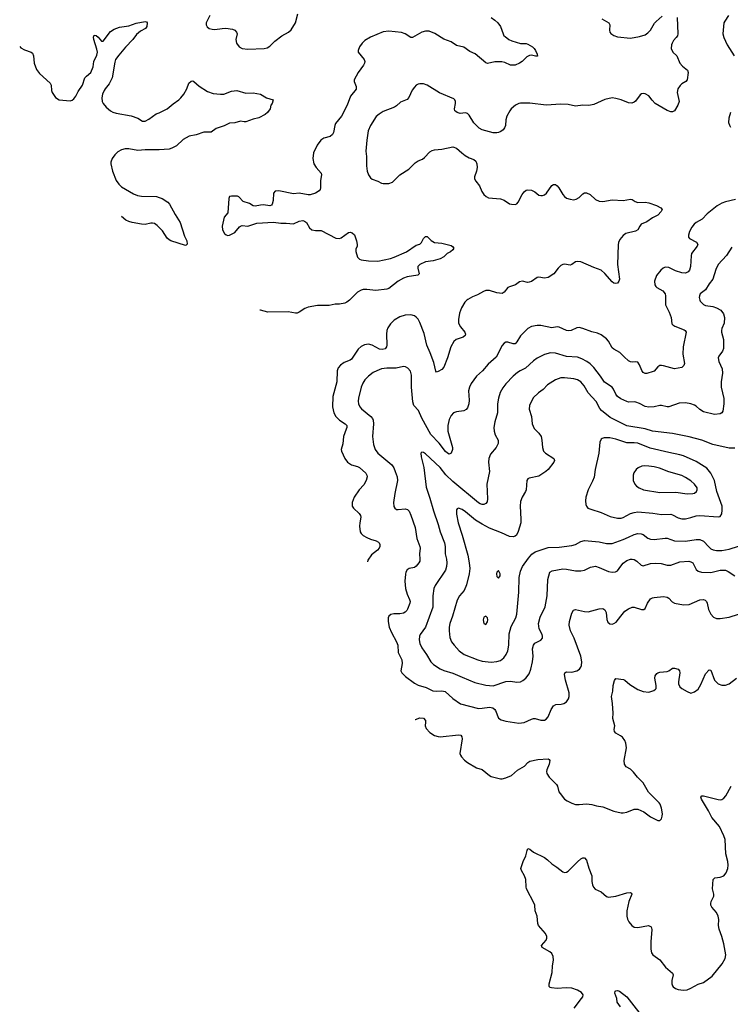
# Model space of a CAD drawing. Header units: inches. Extents: x 1308439 to 1441336, y 959892 to 1036309.
# Tile 8 of 167: x 1328478 to 1336241, y 982308 to 993065. Entities that reach past the tile are written whole.
import ezdxf

# ---------------------------------------------------------------- set-up
doc = ezdxf.new("R2010")
doc.units = ezdxf.units.IN
doc.header["$MEASUREMENT"] = 0
for name, color, linetype in [('B3929', 7, 'Continuous'), ('B3938', 7, 'Continuous'), ('B3939', 7, 'Continuous')]:
    doc.layers.add(name, color=color, linetype=linetype)

msp = doc.modelspace()

# ---------------------------------------------------------------- linework, layer by layer
at = {"layer": 'B3929', "color": 6, "elevation": 2900}
for points in [[(1328478, 992773), (1328490, 992759), (1328530, 992736), (1328604, 992710), (1328618, 992698), (1328627, 992670), (1328635, 992590), (1328662, 992522), (1328696, 992476), (1328809, 992370), (1328820, 992350), (1328825, 992290), (1328831, 992270), (1328870, 992217), (1328910, 992188), (1329030, 992180), (1329050, 992186), (1329070, 992199), (1329090, 992228), (1329118, 992282), (1329165, 992350), (1329189, 992431), (1329206, 992450), (1329254, 992490), (1329279, 992550), (1329286, 992610), (1329321, 992679), (1329327, 992710), (1329322, 992742), (1329288, 992850), (1329285, 992875), (1329290, 992897), (1329314, 992894), (1329335, 992875), (1329370, 992830), (1329390, 992832), (1329470, 992936), (1329510, 992960), (1329570, 992983), (1329670, 992997), (1329750, 993027), (1329850, 993045), (1329862, 993042), (1329872, 993030), (1329867, 992990), (1329854, 992970), (1329799, 992941), (1329755, 992905), (1329715, 992850), (1329635, 992765), (1329561, 992679), (1329526, 992630), (1329518, 992602), (1329489, 992430), (1329454, 992366), (1329410, 992310), (1329399, 992290), (1329384, 992250), (1329376, 992210), (1329379, 992170), (1329389, 992149), (1329422, 992110), (1329470, 992070), (1329496, 992056), (1329530, 992044), (1329694, 992014), (1329770, 991990), (1329818, 991958), (1329850, 991958), (1329890, 991978), (1329970, 992036), (1330000, 992049)], [(1330000, 991644), (1329950, 991642), (1329850, 991643), (1329770, 991636), (1329670, 991656), (1329630, 991655), (1329590, 991642), (1329550, 991621), (1329516, 991590), (1329487, 991550), (1329474, 991510), (1329473, 991490), (1329490, 991409), (1329530, 991310), (1329560, 991270), (1329590, 991240), (1329722, 991162), (1329765, 991145), (1329810, 991137), (1329974, 991134), (1330000, 991124)], [(1330000, 990796), (1329978, 990818), (1329950, 990838), (1329930, 990844), (1329910, 990843), (1329850, 990829), (1329810, 990830), (1329708, 990848), (1329670, 990859), (1329636, 990876), (1329589, 990914)]]:
    msp.add_lwpolyline(points, dxfattribs=at)
at = {"layer": 'B3938', "color": 6}
for points, elevation in [([(1332081, 990000), (1332050, 989978), (1332030, 989970), (1331970, 989958), (1331923, 989957), (1331857, 989943), (1331730, 989944), (1331630, 989926), (1331594, 989910), (1331530, 989869), (1331510, 989860), (1331490, 989858), (1331410, 989873), (1331189, 989871), (1331110, 989891), (1331103, 989890)], 3000), ([(1333364, 990000), (1333342, 989978), (1333304, 989916), (1333282, 989858), (1333270, 989790), (1333271, 989750), (1333293, 989710), (1333341, 989650), (1333349, 989630), (1333345, 989615), (1333323, 989597), (1333248, 989572), (1333221, 989550), (1333189, 989490), (1333152, 989370), (1333111, 989269), (1333090, 989244), (1333050, 989220), (1333030, 989214), (1333025, 989225), (1333001, 989321), (1332964, 989424), (1332924, 989510), (1332897, 989637), (1332850, 989757), (1332830, 989793), (1332810, 989815), (1332790, 989830), (1332750, 989840), (1332690, 989837), (1332630, 989819), (1332570, 989782), (1332530, 989743), (1332501, 989699), (1332489, 989670), (1332484, 989630), (1332488, 989510), (1332485, 989490), (1332470, 989470), (1332438, 989462), (1332410, 989464), (1332330, 989511), (1332290, 989519), (1332246, 989514), (1332210, 989496), (1332176, 989464), (1332103, 989357), (1332090, 989347), (1332021, 989319), (1331982, 989290), (1331958, 989262), (1331945, 989230), (1331943, 989110), (1331900, 988950), (1331896, 988836), (1331909, 988770), (1331931, 988730), (1331970, 988690), (1332034, 988650), (1332050, 988630), (1332052, 988610), (1332046, 988590), (1332015, 988510), (1332009, 988430), (1331991, 988370), (1331993, 988350), (1332030, 988270), (1332060, 988230), (1332102, 988202), (1332170, 988184), (1332190, 988172), (1332260, 988110), (1332271, 988090), (1332275, 988070), (1332262, 988030), (1332236, 987984), (1332185, 987930), (1332131, 987850), (1332109, 987790), (1332111, 987751), (1332123, 987730), (1332187, 987670), (1332201, 987650), (1332205, 987630), (1332193, 987570), (1332191, 987531), (1332199, 987470), (1332209, 987450), (1332230, 987430), (1332270, 987408), (1332310, 987389), (1332372, 987370), (1332397, 987357), (1332405, 987350), (1332413, 987330), (1332414, 987310), (1332404, 987290), (1332386, 987270), (1332322, 987218), (1332281, 987159), (1332277, 987141)], 3100), ([(1335532, 990000), (1335533, 989950), (1335575, 989870), (1335595, 989810), (1335604, 989744), (1335613, 989730), (1335636, 989716), (1335737, 989677), (1335749, 989670), (1335759, 989650), (1335725, 989490), (1335724, 989410), (1335741, 989310), (1335734, 989286), (1335713, 989267), (1335630, 989252), (1335590, 989260), (1335510, 989285), (1335490, 989289), (1335470, 989286), (1335450, 989273), (1335410, 989225), (1335400, 989220), (1335330, 989200), (1335310, 989200), (1335290, 989211), (1335273, 989233), (1335250, 989296), (1335230, 989322), (1335210, 989328), (1335170, 989322), (1335150, 989327), (1335130, 989339), (1335081, 989381), (1335036, 989430), (1334970, 989464), (1334950, 989480), (1334910, 989554), (1334890, 989580), (1334830, 989621), (1334790, 989641), (1334730, 989656), (1334630, 989693), (1334590, 989701), (1334563, 989697), (1334504, 989670), (1334470, 989665), (1334450, 989670), (1334370, 989707), (1334350, 989709), (1334290, 989700), (1334170, 989726), (1334130, 989724), (1334070, 989713), (1334030, 989692), (1334010, 989675), (1333950, 989610), (1333910, 989544), (1333890, 989525), (1333870, 989523), (1333810, 989542), (1333790, 989542), (1333770, 989530), (1333750, 989504), (1333683, 989377), (1333597, 989303), (1333533, 989230), (1333470, 989170), (1333409, 989091), (1333391, 989050), (1333381, 989010), (1333389, 988910), (1333384, 988870), (1333370, 988826), (1333355, 988805), (1333330, 988792), (1333250, 988782), (1333216, 988770), (1333190, 988742), (1333170, 988696), (1333157, 988630), (1333157, 988570), (1333208, 988390), (1333206, 988370), (1333191, 988329), (1333170, 988320), (1333150, 988330), (1333130, 988347), (1333059, 988439), (1332970, 988534), (1332871, 988711), (1332834, 988794), (1332784, 988850), (1332773, 988890), (1332760, 989050), (1332760, 989180), (1332746, 989226), (1332719, 989259), (1332693, 989273), (1332670, 989275), (1332590, 989258), (1332490, 989258), (1332430, 989250), (1332378, 989230), (1332339, 989210), (1332288, 989170), (1332248, 989130), (1332225, 989095), (1332209, 989050), (1332178, 988930), (1332176, 988896), (1332180, 988870), (1332195, 988835), (1332213, 988813), (1332314, 988730), (1332331, 988710), (1332340, 988690), (1332344, 988650), (1332332, 988510), (1332343, 988423), (1332360, 988370), (1332390, 988330), (1332542, 988202), (1332565, 988170), (1332581, 988130), (1332600, 988070), (1332604, 988030), (1332575, 987890), (1332562, 987790), (1332566, 987746), (1332575, 987730), (1332595, 987715), (1332613, 987713), (1332690, 987721), (1332714, 987714), (1332734, 987694), (1332752, 987652), (1332797, 987517), (1332816, 987396), (1332849, 987311), (1332852, 987290), (1332845, 987230), (1332851, 987170), (1332848, 987150), (1332838, 987130), (1332810, 987094), (1332790, 987080), (1332732, 987068), (1332710, 987055), (1332697, 987030), (1332691, 987009), (1332685, 986930), (1332693, 986850), (1332710, 986790), (1332738, 986730), (1332743, 986710), (1332741, 986690), (1332716, 986624), (1332709, 986610), (1332690, 986591), (1332670, 986581), (1332630, 986574), (1332567, 986573), (1332532, 986568), (1332510, 986550), (1332503, 986530), (1332503, 986490), (1332516, 986430), (1332539, 986370), (1332596, 986270), (1332608, 986230), (1332613, 986150), (1332651, 986070), (1332655, 986030), (1332643, 985950), (1332651, 985930), (1332693, 985890), (1332790, 985818), (1332830, 985794), (1332919, 985770), (1332993, 985733), (1333030, 985729), (1333090, 985734), (1333125, 985725), (1333210, 985648), (1333292, 985592), (1333490, 985540), (1333530, 985542), (1333610, 985556), (1333648, 985548), (1333669, 985530), (1333677, 985517), (1333710, 985436), (1333737, 985417), (1333790, 985402), (1333930, 985378), (1333990, 985387), (1334070, 985425), (1334090, 985430), (1334110, 985429), (1334170, 985412), (1334210, 985412), (1334230, 985422), (1334250, 985447), (1334283, 985530), (1334310, 985569), (1334336, 985584), (1334392, 985588), (1334424, 985596), (1334450, 985612), (1334475, 985645), (1334482, 985670), (1334481, 985710), (1334440, 985850), (1334430, 985910), (1334435, 985930), (1334450, 985941), (1334510, 985938), (1334563, 985950), (1334594, 985970), (1334608, 985990), (1334615, 986010), (1334618, 986050), (1334607, 986110), (1334537, 986310), (1334497, 986390), (1334479, 986450), (1334485, 986490), (1334510, 986580), (1334527, 986613), (1334550, 986620), (1334650, 986600), (1334690, 986596), (1334810, 986628), (1334850, 986631), (1334870, 986618), (1334884, 986590), (1334893, 986513), (1334904, 986484), (1334925, 986465), (1334950, 986461), (1334970, 986467), (1334996, 986484), (1335044, 986550), (1335090, 986602), (1335128, 986630), (1335170, 986646), (1335190, 986648), (1335270, 986622), (1335297, 986623), (1335310, 986631), (1335335, 986690), (1335370, 986737), (1335390, 986750), (1335410, 986754), (1335510, 986763), (1335550, 986758), (1335570, 986745), (1335606, 986706), (1335631, 986691), (1335730, 986671), (1335790, 986675), (1335910, 986726), (1335950, 986731), (1335965, 986725), (1335981, 986710), (1335990, 986690), (1336002, 986622), (1336027, 986570), (1336057, 986537), (1336090, 986523), (1336130, 986523), (1336230, 986536), (1336330, 986570)], 3200), ([(1335909, 990000), (1335912, 989990), (1335950, 989952), (1335970, 989943), (1336050, 989932), (1336090, 989916), (1336136, 989890), (1336168, 989850), (1336179, 989810), (1336174, 989750), (1336149, 989690), (1336145, 989670), (1336146, 989650), (1336168, 989570), (1336167, 989473), (1336157, 989443), (1336117, 989390), (1336110, 989370), (1336115, 989330), (1336153, 989250), (1336155, 989205), (1336143, 989110), (1336141, 989050), (1336172, 988928), (1336172, 988868), (1336161, 988790), (1336149, 988771), (1336130, 988758), (1336070, 988752), (1335950, 988780), (1335910, 988805), (1335870, 988843), (1335850, 988855), (1335810, 988869), (1335750, 988881), (1335683, 988877), (1335570, 988835), (1335550, 988834), (1335490, 988850), (1335470, 988849), (1335410, 988834), (1335350, 988833), (1335310, 988839), (1335250, 988872), (1335210, 988887), (1335190, 988890), (1335130, 988887), (1335110, 988893), (1335044, 988924), (1335010, 988950), (1334990, 988975), (1334965, 989030), (1334950, 989050), (1334866, 989106), (1334824, 989170), (1334750, 989265), (1334710, 989304), (1334672, 989332), (1334620, 989360), (1334570, 989377), (1334450, 989386), (1334330, 989423), (1334276, 989424), (1334210, 989409), (1334130, 989366), (1334090, 989337), (1334003, 989257), (1333947, 989230), (1333917, 989210), (1333870, 989170), (1333790, 989088), (1333756, 989044), (1333728, 988992), (1333709, 988930), (1333697, 988870), (1333698, 988770), (1333668, 988670), (1333658, 988610), (1333661, 988570), (1333674, 988530), (1333704, 988470), (1333706, 988434), (1333685, 988390), (1333621, 988319), (1333602, 988270), (1333601, 988230), (1333612, 988130), (1333581, 987990), (1333589, 987830), (1333584, 987796), (1333570, 987778), (1333550, 987770), (1333530, 987769), (1333510, 987775), (1333490, 987788), (1333210, 988019), (1333133, 988093), (1333070, 988172), (1332910, 988323), (1332890, 988338), (1332870, 988342), (1332861, 988330), (1332864, 988290), (1332892, 988172), (1332917, 987957), (1332959, 987839), (1332998, 987698), (1333048, 987550), (1333070, 987470), (1333119, 987350), (1333125, 987310), (1333125, 987230), (1333140, 987170), (1333145, 987130), (1333141, 987090), (1333128, 987050), (1333018, 986882), (1333002, 986850), (1332993, 986770), (1332992, 986648), (1332913, 986430), (1332854, 986350), (1332845, 986330), (1332842, 986290), (1332849, 986249), (1332870, 986201), (1332923, 986130), (1332970, 986049), (1333000, 986020), (1333070, 985974), (1333110, 985956), (1333210, 985927), (1333310, 985881), (1333450, 985825), (1333570, 985794), (1333650, 985789), (1333790, 985835), (1333839, 985839), (1333910, 985829), (1333950, 985832), (1333976, 985844), (1334009, 985870), (1334043, 985917), (1334063, 985970), (1334080, 986050), (1334086, 986110), (1334082, 986190), (1334090, 986230), (1334107, 986253), (1334172, 986288), (1334190, 986310), (1334191, 986330), (1334185, 986350), (1334152, 986412), (1334146, 986470), (1334164, 986536), (1334219, 986650), (1334239, 986770), (1334247, 986950), (1334269, 987030), (1334295, 987045), (1334410, 987066), (1334450, 987063), (1334550, 987043), (1334610, 987044), (1334650, 987053), (1334715, 987085), (1334770, 987094), (1334810, 987082), (1334910, 987035), (1334950, 987029), (1334988, 987032), (1335010, 987044), (1335044, 987096), (1335070, 987126), (1335110, 987155), (1335150, 987173), (1335170, 987173), (1335190, 987168), (1335219, 987150), (1335266, 987106), (1335290, 987098), (1335370, 987123), (1335429, 987129), (1335485, 987125), (1335550, 987107), (1335590, 987106), (1335690, 987141), (1335788, 987148), (1335810, 987144), (1335830, 987133), (1335870, 987059), (1335890, 987042), (1335926, 987030), (1336030, 987026), (1336130, 987051), (1336170, 987053), (1336190, 987050), (1336218, 987038), (1336290, 986991)], 3300), ([(1336290, 988384), (1336230, 988385), (1336050, 988425), (1335930, 988471), (1335790, 988507), (1335610, 988545), (1335390, 988570), (1335310, 988597), (1335110, 988629), (1334930, 988719), (1334834, 988794), (1334816, 988816), (1334775, 988895), (1334687, 988987), (1334645, 989065), (1334607, 989107), (1334570, 989129), (1334530, 989142), (1334430, 989154), (1334389, 989151), (1334330, 989131), (1334243, 989077), (1334195, 989025), (1334144, 988990), (1334087, 988933), (1334046, 988850), (1334043, 988810), (1334070, 988730), (1334078, 988650), (1334100, 988600), (1334150, 988547), (1334174, 988510), (1334183, 988470), (1334188, 988390), (1334201, 988350), (1334221, 988330), (1334315, 988270), (1334322, 988250), (1334314, 988230), (1334251, 988150), (1334226, 988130), (1334150, 988079), (1334045, 988055), (1334031, 988049), (1334017, 988030), (1334012, 987930), (1334004, 987910), (1333966, 987850), (1333950, 987802), (1333945, 987750), (1333953, 987610), (1333951, 987570), (1333925, 987475), (1333905, 987435), (1333890, 987422), (1333870, 987415), (1333830, 987418), (1333740, 987460), (1333610, 987511), (1333530, 987554), (1333459, 987599), (1333350, 987688), (1333310, 987713), (1333270, 987727), (1333258, 987722), (1333249, 987711), (1333250, 987663), (1333268, 987570), (1333312, 987432), (1333374, 987214), (1333390, 987130), (1333394, 987070), (1333387, 987010), (1333359, 986890), (1333332, 986828), (1333284, 986770), (1333256, 986724), (1333206, 986550), (1333178, 986470), (1333170, 986430), (1333168, 986390), (1333176, 986316), (1333195, 986270), (1333224, 986230), (1333278, 986170), (1333332, 986130), (1333483, 986070), (1333530, 986057), (1333630, 986046), (1333690, 986052), (1333730, 986066), (1333766, 986094), (1333792, 986128), (1333810, 986170), (1333820, 986230), (1333825, 986355), (1333846, 986434), (1333897, 986530), (1333908, 986570), (1333932, 986810), (1333935, 986970), (1333950, 987040), (1333971, 987090), (1334037, 987183), (1334074, 987226), (1334110, 987252), (1334250, 987299), (1334370, 987304), (1334510, 987322), (1334550, 987333), (1334610, 987364), (1334650, 987375), (1334810, 987360), (1334890, 987343), (1334950, 987343), (1335070, 987385), (1335130, 987410), (1335190, 987442), (1335230, 987451), (1335269, 987449), (1335290, 987442), (1335341, 987401), (1335370, 987389), (1335410, 987388), (1335530, 987402), (1335550, 987399), (1335630, 987371), (1335750, 987369), (1335870, 987388), (1335910, 987385), (1335950, 987367), (1336006, 987306), (1336030, 987286), (1336054, 987274), (1336090, 987266), (1336150, 987267), (1336230, 987280), (1336330, 987312)], 3400), ([(1332797, 985419), (1332801, 985419), (1332850, 985439), (1332890, 985433), (1332910, 985410), (1332913, 985390), (1332909, 985350), (1332920, 985320), (1332959, 985279), (1333010, 985246), (1333050, 985233), (1333070, 985232), (1333273, 985253), (1333297, 985250), (1333308, 985230), (1333310, 985210), (1333288, 985050), (1333292, 985030), (1333304, 985010), (1333336, 984976), (1333369, 984949), (1333470, 984891), (1333530, 984872), (1333609, 984809), (1333630, 984798), (1333730, 984773), (1333750, 984772), (1333790, 984781), (1333850, 984809), (1333915, 984865), (1333991, 984909), (1334030, 984951), (1334050, 984964), (1334139, 984981), (1334250, 984989), (1334263, 984983), (1334270, 984970), (1334261, 984930), (1334238, 984870), (1334234, 984850), (1334237, 984830), (1334263, 984790), (1334342, 984710), (1334353, 984690), (1334368, 984630), (1334382, 984610), (1334430, 984551), (1334459, 984530), (1334510, 984505), (1334550, 984491), (1334590, 984490), (1334670, 984497), (1334730, 984492), (1334778, 984478), (1334850, 984465), (1334970, 984418), (1335050, 984401), (1335070, 984400), (1335110, 984408), (1335190, 984441), (1335230, 984439), (1335297, 984410), (1335370, 984355), (1335450, 984316), (1335470, 984317), (1335490, 984335), (1335498, 984362), (1335500, 984390), (1335491, 984450), (1335474, 984494), (1335463, 984510), (1335347, 984627), (1335288, 984728), (1335227, 984790), (1335185, 984845), (1335150, 984877), (1335103, 984903), (1335084, 984930), (1335082, 984970), (1335107, 985110), (1335101, 985161), (1335089, 985189), (1335065, 985225), (1335043, 985243), (1334992, 985272), (1334976, 985290), (1334974, 985310), (1334981, 985350), (1334959, 985430), (1334963, 985490), (1334955, 985595), (1334943, 985670), (1334958, 985730), (1334960, 985790), (1334976, 985844), (1334991, 985869), (1335076, 985856), (1335090, 985850), (1335143, 985803), (1335230, 985747), (1335290, 985724), (1335350, 985717), (1335404, 985736), (1335425, 985750), (1335430, 985758), (1335432, 985790), (1335417, 985870), (1335422, 985898), (1335438, 985922), (1335450, 985931), (1335470, 985937), (1335550, 985943), (1335570, 985952), (1335610, 985980), (1335630, 985982), (1335671, 985971), (1335687, 985950), (1335690, 985930), (1335676, 985830), (1335677, 985810), (1335690, 985778), (1335710, 985760), (1335770, 985725), (1335810, 985709), (1335850, 985721), (1335890, 985752), (1335919, 985801), (1335970, 985917), (1336010, 985961), (1336030, 985960), (1336068, 985848), (1336110, 985810), (1336150, 985794), (1336190, 985795), (1336229, 985810), (1336310, 985871)], 3100), ([(1334534, 982266), (1334617, 982370), (1334629, 982390), (1334632, 982412), (1334617, 982437), (1334570, 982464), (1334510, 982484), (1334447, 982487), (1334350, 982479), (1334287, 982487), (1334272, 982492), (1334263, 982503), (1334261, 982530), (1334294, 982654), (1334297, 982730), (1334309, 982790), (1334306, 982830), (1334290, 982863), (1334270, 982883), (1334185, 982930), (1334179, 982950), (1334229, 983010), (1334238, 983030), (1334238, 983050), (1334222, 983082), (1334146, 983170), (1334138, 983190), (1334132, 983270), (1334109, 983330), (1334105, 983390), (1334099, 983410), (1334015, 983570), (1334010, 983590), (1334006, 983670), (1333991, 983711), (1333959, 983770), (1333954, 983790), (1333979, 983870), (1334008, 983932), (1334021, 983990), (1334030, 984009), (1334050, 984004), (1334090, 983970), (1334210, 983911), (1334245, 983885), (1334290, 983842), (1334347, 983807), (1334410, 983756), (1334430, 983748), (1334450, 983750), (1334470, 983761), (1334570, 983864), (1334610, 983898), (1334630, 983908), (1334650, 983908), (1334670, 983882), (1334695, 983795), (1334730, 983710), (1334729, 983650), (1334735, 983615), (1334747, 983587), (1334766, 983566), (1334830, 983538), (1334887, 983487), (1334910, 983479), (1334990, 983490), (1335110, 983525), (1335148, 983528), (1335161, 983521), (1335166, 983510), (1335134, 983430), (1335112, 983330), (1335111, 983270), (1335119, 983239), (1335132, 983210), (1335164, 983170), (1335192, 983152), (1335230, 983149), (1335348, 983168), (1335375, 983155), (1335384, 983124), (1335373, 982990), (1335374, 982910), (1335382, 982870), (1335396, 982850), (1335470, 982794), (1335535, 982715), (1335611, 982650), (1335617, 982630), (1335604, 982570), (1335601, 982530), (1335608, 982510), (1335618, 982498), (1335641, 982481), (1335670, 982469), (1335730, 982462), (1335770, 982468), (1335810, 982483), (1335890, 982527), (1335950, 982548), (1336044, 982616), (1336153, 982750), (1336184, 982810), (1336192, 982850), (1336172, 982970), (1336149, 983050), (1336118, 983130), (1336113, 983170), (1336115, 983235), (1336110, 983270), (1336092, 983312), (1336041, 983370), (1336030, 983390), (1336028, 983410), (1336033, 983430), (1336060, 983490), (1336063, 983510), (1336045, 983570), (1336054, 983670), (1336071, 983689), (1336130, 983696), (1336170, 983712), (1336197, 983743), (1336215, 983790), (1336217, 983830), (1336213, 983870), (1336192, 983952), (1336185, 984110), (1336172, 984150), (1336122, 984250), (1336041, 984350), (1336003, 984423), (1335926, 984550), (1335921, 984570), (1335930, 984585), (1335950, 984585), (1336110, 984546), (1336130, 984543), (1336150, 984547), (1336170, 984559), (1336194, 984586), (1336250, 984693)], 3000), ([(1335042, 982282), (1335006, 982330), (1335001, 982370), (1334981, 982430), (1334985, 982450), (1334990, 982455), (1335010, 982459), (1335030, 982450), (1335110, 982388), (1335330, 982110)], 2900)]:
    msp.add_lwpolyline(points, dxfattribs=dict(at, elevation=elevation))
for points, elevation in [([(1334864, 988496), (1334842, 988490), (1334830, 988481), (1334816, 988450), (1334805, 988330), (1334764, 988150), (1334753, 988067), (1334737, 988023), (1334687, 987930), (1334664, 987850), (1334660, 987810), (1334664, 987770), (1334670, 987750), (1334686, 987730), (1334716, 987716), (1334830, 987680), (1334930, 987636), (1335010, 987619), (1335050, 987620), (1335070, 987625), (1335150, 987670), (1335190, 987683), (1335230, 987689), (1335395, 987675), (1335490, 987661), (1335590, 987663), (1335610, 987657), (1335670, 987623), (1335710, 987612), (1335750, 987612), (1335810, 987627), (1335870, 987643), (1335910, 987647), (1336110, 987633), (1336130, 987637), (1336150, 987665), (1336154, 987706), (1336151, 987750), (1336094, 987910), (1336068, 988030), (1336030, 988110), (1335984, 988164), (1335870, 988238), (1335730, 988299), (1335690, 988311), (1335570, 988335), (1335365, 988385), (1335230, 988437), (1335190, 988443), (1335110, 988441), (1334990, 988481), (1334924, 988496)], 3500), ([(1335308, 988192), (1335274, 988186), (1335234, 988170), (1335212, 988150), (1335187, 988113), (1335179, 988090), (1335179, 988030), (1335197, 987990), (1335216, 987970), (1335246, 987950), (1335294, 987930), (1335470, 987901), (1335645, 987905), (1335770, 987885), (1335830, 987888), (1335850, 987894), (1335873, 987910), (1335880, 987930), (1335878, 987950), (1335851, 987990), (1335810, 988026), (1335750, 988065), (1335710, 988084), (1335570, 988124), (1335466, 988166), (1335410, 988181), (1335351, 988189)], 3600), ([(1333710, 987047), (1333692, 987028), (1333687, 987010), (1333690, 986983), (1333710, 986962), (1333728, 986990), (1333728, 987010)], 3500), ([(1333570, 986548), (1333550, 986538), (1333540, 986510), (1333549, 986470), (1333570, 986458), (1333590, 986488), (1333593, 986510), (1333590, 986532)], 3500)]:
    msp.add_lwpolyline(points, close=True, dxfattribs=dict(at, elevation=elevation))
at = {"layer": 'B3939', "color": 6}
for points, elevation in [([(1330556, 993110), (1330515, 993030), (1330514, 993010), (1330527, 992987), (1330549, 992970), (1330581, 992961), (1330610, 992958), (1330690, 992970), (1330730, 992971), (1330801, 992961), (1330830, 992950), (1330846, 992930), (1330852, 992910), (1330840, 992850), (1330847, 992810), (1330875, 992770), (1330910, 992750), (1330970, 992744), (1331150, 992750), (1331181, 992759), (1331210, 992775), (1331267, 992830), (1331341, 992890), (1331413, 992930), (1331445, 992955), (1331491, 993030), (1331518, 993130)], 3000), ([(1334836, 993076), (1334913, 993030), (1334924, 993010), (1334921, 992950), (1334925, 992930), (1334936, 992916), (1334970, 992892), (1335010, 992877), (1335150, 992864), (1335250, 992881), (1335310, 992901), (1335340, 992920), (1335369, 992950), (1335413, 993027), (1335430, 993047), (1335497, 993103)], 3100), ([(1336221, 993110), (1336180, 993050), (1336171, 993030), (1336160, 992910), (1336171, 992870), (1336206, 992790), (1336285, 992670)], 3200), ([(1333630, 993091), (1333670, 993061), (1333702, 993030), (1333730, 992990), (1333758, 992910), (1333768, 992890), (1333780, 992880), (1333822, 992850), (1333854, 992834), (1333950, 992806), (1334010, 992804), (1334030, 992798), (1334079, 992770), (1334100, 992750), (1334112, 992730), (1334130, 992690), (1334133, 992667), (1334113, 992667), (1334070, 992676), (1334046, 992674), (1334020, 992660), (1333967, 992610), (1333938, 992590), (1333890, 992570), (1333870, 992567), (1333839, 992570), (1333778, 992598), (1333745, 992605), (1333670, 992604), (1333590, 992587), (1333570, 992594), (1333453, 992693), (1333397, 992717), (1333330, 992764), (1333250, 992784), (1333190, 992823), (1333110, 992852), (1333015, 992915), (1332950, 992940), (1332910, 992940), (1332870, 992930), (1332770, 992869), (1332750, 992869), (1332690, 992909), (1332650, 992925), (1332510, 992941), (1332450, 992934), (1332310, 992875), (1332250, 992837), (1332219, 992810), (1332189, 992770), (1332174, 992730), (1332176, 992710), (1332241, 992630), (1332248, 992610), (1332246, 992590), (1332235, 992570), (1332177, 992490), (1332131, 992410), (1332131, 992390), (1332155, 992335), (1332152, 992308), (1332092, 992230), (1332055, 992130), (1331995, 992010), (1331928, 991930), (1331920, 991910), (1331907, 991833), (1331897, 991810), (1331871, 991790), (1331799, 991770), (1331766, 991750), (1331727, 991693), (1331686, 991610), (1331679, 991550), (1331691, 991490), (1331717, 991450), (1331770, 991390), (1331775, 991370), (1331765, 991310), (1331763, 991230), (1331759, 991210), (1331750, 991194), (1331710, 991170), (1331650, 991152), (1331630, 991151), (1331530, 991169), (1331470, 991161), (1331310, 991196), (1331270, 991192), (1331249, 991170), (1331246, 991090), (1331237, 991050), (1331230, 991040), (1331210, 991033), (1331141, 991041), (1331110, 991040), (1331050, 991029), (1331030, 991032), (1330990, 991057), (1330919, 991079), (1330871, 991130), (1330856, 991136), (1330790, 991138), (1330770, 991133), (1330762, 991110), (1330750, 990954), (1330712, 990908), (1330690, 990810), (1330694, 990770), (1330715, 990730), (1330734, 990714), (1330750, 990708), (1330770, 990710), (1330830, 990741), (1330879, 990801), (1330890, 990810), (1330910, 990816), (1330970, 990811), (1331070, 990841), (1331250, 990853), (1331330, 990843), (1331390, 990844), (1331470, 990836), (1331530, 990864), (1331570, 990870), (1331590, 990865), (1331611, 990851), (1331645, 990790), (1331670, 990771), (1331710, 990763), (1331770, 990762), (1331930, 990678), (1331970, 990674), (1331990, 990681), (1332070, 990742), (1332090, 990744), (1332110, 990737), (1332134, 990714), (1332159, 990650), (1332166, 990610), (1332164, 990590), (1332150, 990557), (1332150, 990532), (1332169, 990470), (1332190, 990450), (1332210, 990442), (1332287, 990430), (1332390, 990427), (1332530, 990456), (1332570, 990470), (1332704, 990530), (1332810, 990602), (1332850, 990614), (1332868, 990630), (1332890, 990675), (1332910, 990698), (1332930, 990696), (1332972, 990652), (1333010, 990632), (1333090, 990624), (1333190, 990599), (1333208, 990588), (1333220, 990570), (1333210, 990550), (1333185, 990530), (1333149, 990511), (1333110, 990476), (1333070, 990454), (1332994, 990430), (1332910, 990418), (1332849, 990391), (1332829, 990370), (1332827, 990350), (1332842, 990290), (1332827, 990273), (1332710, 990255), (1332670, 990241), (1332612, 990210), (1332510, 990130), (1332490, 990121), (1332370, 990105), (1332270, 990119), (1332230, 990117), (1332208, 990110), (1332170, 990090), (1332090, 990007), (1332081, 990000)], 3000), ([(1335661, 993090), (1335668, 992910), (1335663, 992890), (1335651, 992870), (1335622, 992838), (1335606, 992810), (1335598, 992790), (1335595, 992750), (1335612, 992712), (1335657, 992670), (1335690, 992590), (1335718, 992558), (1335775, 992515), (1335781, 992490), (1335769, 992410), (1335754, 992390), (1335710, 992364), (1335692, 992348), (1335667, 992310), (1335661, 992270), (1335681, 992170), (1335669, 992131), (1335631, 992070), (1335610, 992057), (1335590, 992058), (1335550, 992074), (1335422, 992150), (1335386, 992186), (1335350, 992234), (1335310, 992256), (1335290, 992259), (1335270, 992256), (1335255, 992245), (1335204, 992176), (1335190, 992164), (1335165, 992155), (1335130, 992158), (1335050, 992190), (1334990, 992206), (1334950, 992210), (1334870, 992193), (1334750, 992138), (1334694, 992126), (1334630, 992130), (1334550, 992119), (1334470, 992139), (1334390, 992143), (1334230, 992130), (1334050, 992153), (1333950, 992154), (1333930, 992149), (1333895, 992130), (1333848, 992092), (1333831, 992070), (1333799, 992010), (1333790, 991970), (1333785, 991910), (1333775, 991885), (1333758, 991862), (1333736, 991844), (1333710, 991833), (1333690, 991829), (1333650, 991830), (1333530, 991861), (1333499, 991879), (1333439, 991939), (1333390, 992022), (1333370, 992041), (1333350, 992047), (1333290, 992042), (1333257, 992050), (1333241, 992061), (1333232, 992070), (1333227, 992090), (1333240, 992150), (1333240, 992170), (1333231, 992190), (1333219, 992199), (1333065, 992265), (1332930, 992350), (1332890, 992364), (1332850, 992365), (1332830, 992362), (1332810, 992351), (1332791, 992329), (1332766, 992294), (1332730, 992214), (1332710, 992194), (1332637, 992163), (1332595, 992125), (1332571, 992109), (1332450, 992062), (1332406, 992034), (1332374, 992006), (1332312, 991910), (1332286, 991850), (1332270, 991750), (1332258, 991630), (1332265, 991570), (1332265, 991470), (1332275, 991410), (1332288, 991370), (1332310, 991338), (1332330, 991322), (1332390, 991302), (1332430, 991281), (1332450, 991276), (1332510, 991275), (1332550, 991290), (1332631, 991369), (1332729, 991431), (1332797, 991503), (1332830, 991525), (1332877, 991543), (1332901, 991559), (1332960, 991620), (1332984, 991636), (1333010, 991644), (1333088, 991652), (1333210, 991676), (1333250, 991663), (1333309, 991609), (1333343, 991583), (1333390, 991557), (1333439, 991539), (1333460, 991520), (1333472, 991490), (1333475, 991450), (1333467, 991410), (1333448, 991350), (1333448, 991328), (1333461, 991301), (1333500, 991250), (1333528, 991190), (1333550, 991156), (1333573, 991133), (1333600, 991120), (1333730, 991109), (1333770, 991094), (1333830, 991055), (1333850, 991049), (1333890, 991047), (1333910, 991055), (1333924, 991070), (1333966, 991154), (1333990, 991186), (1334010, 991201), (1334030, 991208), (1334070, 991203), (1334105, 991185), (1334150, 991147), (1334170, 991143), (1334190, 991145), (1334210, 991153), (1334232, 991170), (1334290, 991253), (1334310, 991263), (1334330, 991263), (1334350, 991250), (1334368, 991230), (1334410, 991156), (1334430, 991132), (1334450, 991117), (1334490, 991103), (1334530, 991098), (1334557, 991103), (1334590, 991122), (1334630, 991164), (1334650, 991173), (1334670, 991174), (1334710, 991157), (1334770, 991100), (1334810, 991082), (1334850, 991079), (1334950, 991098), (1335070, 991090), (1335150, 991106), (1335170, 991100), (1335200, 991080), (1335230, 991069), (1335310, 991070), (1335350, 991063), (1335435, 991035), (1335482, 991010), (1335496, 990990), (1335487, 990970), (1335449, 990930), (1335390, 990900), (1335330, 990856), (1335269, 990830), (1335251, 990810), (1335232, 990768), (1335205, 990755), (1335101, 990730), (1335070, 990707), (1335035, 990665), (1335020, 990630), (1335015, 990605), (1335010, 990390), (1335030, 990230), (1335025, 990210), (1335010, 990187), (1334990, 990182), (1334970, 990187), (1334950, 990200), (1334872, 990292), (1334830, 990330), (1334750, 990358), (1334610, 990418), (1334570, 990424), (1334550, 990419), (1334510, 990389), (1334490, 990384), (1334430, 990393), (1334410, 990389), (1334390, 990379), (1334359, 990350), (1334313, 990290), (1334250, 990248), (1334210, 990241), (1334150, 990252), (1334130, 990249), (1334070, 990206), (1334044, 990196), (1334025, 990195), (1333970, 990207), (1333937, 990203), (1333893, 990167), (1333830, 990148), (1333810, 990138), (1333770, 990089), (1333750, 990075), (1333690, 990082), (1333610, 990106), (1333570, 990105), (1333544, 990096), (1333480, 990060), (1333423, 990037), (1333372, 990008), (1333364, 990000)], 3100), ([(1330000, 992049), (1330090, 992090), (1330153, 992147), (1330218, 992190), (1330240, 992210), (1330272, 992250), (1330304, 992310), (1330327, 992370), (1330350, 992395), (1330370, 992396), (1330380, 992390), (1330439, 992339), (1330530, 992281), (1330590, 992260), (1330670, 992250), (1330709, 992251), (1330790, 992284), (1330850, 992290), (1330950, 992262), (1331030, 992265), (1331110, 992250), (1331173, 992213), (1331246, 992190), (1331235, 992150), (1331223, 992130), (1331214, 992090), (1331186, 992050), (1331159, 992030), (1331090, 991993), (1331030, 991980), (1330950, 991951), (1330930, 991950), (1330890, 991958), (1330830, 991940), (1330770, 991934), (1330710, 991905), (1330623, 991877), (1330570, 991836), (1330490, 991835), (1330407, 991807), (1330330, 991793), (1330265, 991755), (1330190, 991688), (1330140, 991660), (1330110, 991650), (1330000, 991644)], 2900), ([(1336245, 992050), (1336226, 991990), (1336223, 991943), (1336232, 991912), (1336245, 991890)], 3200), ([(1330000, 991124), (1330034, 991110), (1330098, 991070), (1330115, 991050), (1330176, 990936), (1330231, 990850), (1330280, 990700), (1330304, 990650), (1330308, 990612), (1330298, 990602), (1330290, 990600), (1330130, 990650), (1330110, 990661), (1330090, 990678), (1330039, 990759), (1330000, 990796)], 2900), ([(1336299, 991101), (1336190, 991075), (1336150, 991059), (1336098, 991030), (1335990, 990945), (1335933, 990887), (1335870, 990850), (1335848, 990832), (1335822, 990798), (1335796, 990750), (1335784, 990710), (1335785, 990690), (1335794, 990674), (1335873, 990633), (1335886, 990610), (1335878, 990590), (1335819, 990510), (1335813, 990487), (1335808, 990370), (1335795, 990330), (1335782, 990310), (1335750, 990297), (1335710, 990301), (1335643, 990323), (1335570, 990357), (1335530, 990361), (1335508, 990352), (1335481, 990330), (1335436, 990270), (1335412, 990210), (1335416, 990170), (1335427, 990150), (1335439, 990139), (1335503, 990103), (1335528, 990070), (1335532, 990050), (1335532, 990000)], 3200), ([(1336259, 990581), (1336198, 990490), (1336110, 990390), (1336083, 990337), (1336050, 990229), (1336010, 990181), (1335970, 990115), (1335913, 990070), (1335903, 990050), (1335900, 990030), (1335909, 990000)], 3300)]:
    msp.add_lwpolyline(points, dxfattribs=dict(at, elevation=elevation))

doc.saveas('drawing.dxf')
